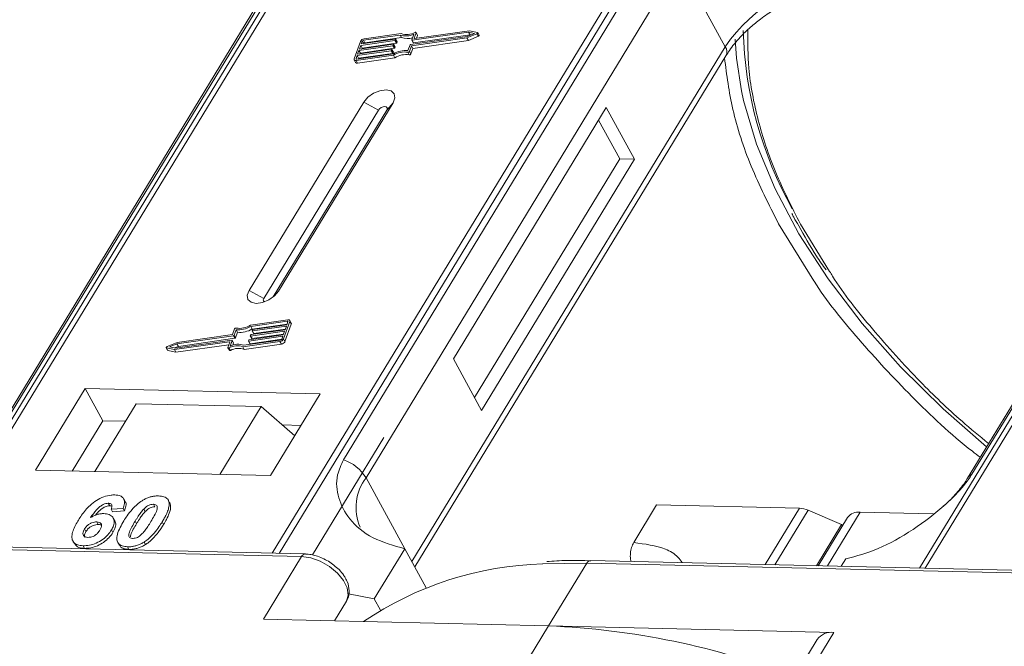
# Model space of a CAD drawing. Header units: millimetres. Extents: x 2098 to 3561, y 550 to 1583.
# Tile 62 of 84: x 3166 to 3214, y 1350 to 1380. Entities that reach past the tile are written whole.
import ezdxf

# ---------------------------------------------------------------- set-up
doc = ezdxf.new("R2010")
doc.units = ezdxf.units.MM

msp = doc.modelspace()

# ---------------------------------------------------------------- linework, layer by layer
at = {"color": 7, "linetype": 'Continuous', "lineweight": 15}
for p, q in [((3183.383, 1390.386), (3161.702, 1354.757)), ((3161.972, 1354.75), (3183.668, 1390.408)), ((3199.885, 1390.035), (3178.188, 1354.378)), ((3178.521, 1354.371), (3200.201, 1390.001)), ((3231.509, 1389.282), (3209.829, 1353.652)), ((3210.098, 1353.646), (3231.795, 1389.303)), ((3179.358, 1384.321), (3164.045, 1359.155)), ((3164.259, 1359.341), (3179.572, 1384.507)), ((3196.976, 1384.108), (3181.663, 1358.942)), ((3182.771, 1358.065), (3198.084, 1383.231)), ((3200.326, 1379.133), (3198.084, 1383.231)), ((3227.484, 1383.216), (3212.171, 1358.051)), ((3212.386, 1358.237), (3227.699, 1383.403)), ((3187.784, 1379.843), (3185.024, 1379.451)), ((3185.125, 1379.55), (3185.217, 1379.806)), ((3187.828, 1379.917), (3185.142, 1379.535)), ((3185.286, 1379.699), (3185.217, 1379.825)), ((3185.217, 1379.806), (3185.286, 1379.68)), ((3188.069, 1379.783), (3187.784, 1379.843)), ((3187.853, 1379.717), (3187.784, 1379.843)), ((3188.216, 1379.835), (3187.828, 1379.917)), ((3188.301, 1379.698), (3188.232, 1379.824)), ((3182.497, 1379.395), (3182.191, 1378.544)), ((3184.172, 1379.431), (3182.512, 1379.196)), ((3182.537, 1379.267), (3184.198, 1379.502)), ((3182.588, 1379.408), (3182.537, 1379.267)), ((3182.657, 1379.283), (3182.588, 1379.408)), ((3184.435, 1379.704), (3182.647, 1379.45)), ((3182.647, 1379.45), (3182.716, 1379.324)), ((3184.489, 1379.779), (3182.672, 1379.521)), ((3182.716, 1379.324), (3184.504, 1379.578)), ((3184.241, 1379.305), (3184.172, 1379.431)), ((3184.214, 1379.488), (3184.202, 1379.452)), ((3184.27, 1379.326), (3184.202, 1379.452)), ((3184.283, 1379.371), (3184.214, 1379.497)), ((3184.283, 1379.362), (3184.214, 1379.488)), ((3184.27, 1379.326), (3184.283, 1379.362)), ((3184.504, 1379.578), (3184.435, 1379.704)), ((3184.948, 1379.239), (3187.707, 1379.63)), ((3184.991, 1379.177), (3187.701, 1379.562)), ((3185.008, 1379.466), (3185.106, 1379.74)), ((3185.008, 1379.457), (3185.077, 1379.331)), ((3185.093, 1379.325), (3185.024, 1379.451)), ((3185.06, 1379.051), (3187.77, 1379.436)), ((3185.093, 1379.325), (3187.853, 1379.717)), ((3185.133, 1379.536), (3185.125, 1379.55)), ((3185.239, 1379.549), (3185.286, 1379.68)), ((3187.701, 1379.562), (3188.192, 1379.769)), ((3187.77, 1379.436), (3187.701, 1379.562)), ((3187.707, 1379.63), (3188.069, 1379.783)), ((3187.77, 1379.436), (3188.261, 1379.643)), ((3187.853, 1379.717), (3187.893, 1379.709)), ((3188.192, 1379.769), (3188.261, 1379.643)), ((3183.994, 1378.935), (3182.334, 1378.699)), ((3182.359, 1378.77), (3184.019, 1379.006)), ((3182.423, 1378.947), (3182.359, 1378.77)), ((3184.083, 1379.183), (3182.423, 1378.947)), ((3182.492, 1378.821), (3182.423, 1378.947)), ((3182.448, 1379.018), (3184.109, 1379.254)), ((3182.512, 1379.196), (3182.448, 1379.018)), ((3182.492, 1378.821), (3184.152, 1379.057)), ((3182.581, 1379.07), (3182.512, 1379.196)), ((3182.569, 1379.035), (3182.581, 1379.07)), ((3182.581, 1379.07), (3184.241, 1379.305)), ((3184.063, 1378.809), (3183.994, 1378.935)), ((3184.036, 1378.991), (3184.023, 1378.956)), ((3184.092, 1378.83), (3184.023, 1378.956)), ((3184.105, 1378.874), (3184.036, 1379)), ((3184.036, 1378.991), (3184.105, 1378.865)), ((3184.152, 1379.057), (3184.083, 1379.183)), ((3184.092, 1378.83), (3184.105, 1378.865)), ((3184.125, 1379.24), (3184.112, 1379.204)), ((3184.181, 1379.078), (3184.112, 1379.204)), ((3184.194, 1379.123), (3184.125, 1379.249)), ((3184.194, 1379.113), (3184.125, 1379.24)), ((3184.181, 1379.078), (3184.194, 1379.113)), ((3184.816, 1378.862), (3184.885, 1378.736)), ((3184.82, 1378.943), (3184.919, 1379.218)), ((3184.893, 1378.903), (3184.991, 1379.177)), ((3184.962, 1378.777), (3184.893, 1378.903)), ((3184.962, 1378.777), (3185.06, 1379.051)), ((3185.06, 1379.051), (3184.991, 1379.177)), ((3200.326, 1379.133), (3185.013, 1353.967)), ((3182.192, 1378.489), (3182.261, 1378.363)), ((3182.334, 1378.699), (3182.283, 1378.557)), ((3182.283, 1378.557), (3182.298, 1378.529)), ((3182.29, 1378.457), (3184.107, 1378.715)), ((3182.359, 1378.331), (3182.29, 1378.457)), ((3182.316, 1378.528), (3184.104, 1378.782)), ((3182.403, 1378.573), (3182.334, 1378.699)), ((3182.359, 1378.331), (3184.176, 1378.589)), ((3182.39, 1378.539), (3182.403, 1378.573)), ((3182.403, 1378.573), (3184.063, 1378.809)), ((3182.48, 1378.787), (3182.492, 1378.821)), ((3184.176, 1378.589), (3184.107, 1378.715)), ((3185.156, 1353.706), (3200.359, 1378.692)), ((3182.655, 1376.428), (3177.053, 1367.221)), ((3182.655, 1376.428), (3183.375, 1376.038)), ((3183.375, 1376.038), (3177.773, 1366.831)), ((3178.233, 1366.904), (3183.785, 1376.028)), ((3178.489, 1367.188), (3184.092, 1376.395)), ((3184.092, 1376.395), (3183.785, 1376.028)), ((3194.507, 1376.155), (3187.037, 1363.879)), ((3195.887, 1373.634), (3194.507, 1376.155)), ((3195.168, 1373.65), (3194.134, 1375.542)), ((3188.072, 1361.988), (3195.168, 1373.65)), ((3188.417, 1361.358), (3195.887, 1373.634)), ((3195.887, 1373.634), (3195.168, 1373.65)), ((3202.931, 1370.482), (3204.658, 1367.695)), ((3205.43, 1368.148), (3204.008, 1370.458)), ((3177.773, 1366.831), (3177.053, 1367.221)), ((3178.489, 1367.188), (3178.3, 1366.962)), ((3178.945, 1365.787), (3177.129, 1365.529)), ((3178.92, 1365.716), (3177.132, 1365.462)), ((3177.201, 1365.336), (3177.132, 1365.462)), ((3177.201, 1365.336), (3178.914, 1365.58)), ((3178.877, 1365.475), (3177.216, 1365.239)), ((3177.242, 1365.31), (3178.902, 1365.545)), ((3178.739, 1364.849), (3179.045, 1365.7)), ((3178.808, 1364.723), (3179.114, 1365.574)), ((3178.813, 1365.297), (3178.877, 1365.475)), ((3178.902, 1365.545), (3178.953, 1365.687)), ((3178.946, 1365.668), (3178.92, 1365.716)), ((3179.112, 1365.629), (3179.043, 1365.755)), ((3179.045, 1365.7), (3179.114, 1365.574)), ((3176.288, 1365.006), (3173.528, 1364.614)), ((3176.244, 1365.067), (3173.535, 1364.682)), ((3173.597, 1364.488), (3176.357, 1364.88)), ((3176.343, 1365.341), (3176.244, 1365.067)), ((3176.357, 1364.88), (3176.288, 1365.006)), ((3176.415, 1365.301), (3176.317, 1365.027)), ((3176.386, 1364.901), (3176.317, 1365.027)), ((3176.386, 1364.901), (3176.484, 1365.175)), ((3176.484, 1365.175), (3176.415, 1365.301)), ((3178.698, 1364.978), (3177.038, 1364.742)), ((3177.064, 1364.813), (3178.724, 1365.049)), ((3177.111, 1365.005), (3177.123, 1365.04)), ((3177.111, 1364.996), (3177.18, 1364.87)), ((3178.787, 1365.226), (3177.127, 1364.991)), ((3177.196, 1364.864), (3177.127, 1364.991)), ((3177.153, 1365.061), (3178.813, 1365.297)), ((3177.196, 1364.864), (3178.736, 1365.083)), ((3177.2, 1365.253), (3177.213, 1365.289)), ((3177.2, 1365.244), (3177.269, 1365.118)), ((3177.285, 1365.113), (3177.216, 1365.239)), ((3177.285, 1365.113), (3178.825, 1365.331)), ((3178.647, 1364.836), (3178.698, 1364.978)), ((3178.724, 1365.049), (3178.787, 1365.226)), ((3173.004, 1364.42), (3173.073, 1364.294)), ((3173.02, 1364.41), (3173.408, 1364.328)), ((3173.089, 1364.284), (3173.02, 1364.41)), ((3173.535, 1364.682), (3173.043, 1364.475)), ((3173.528, 1364.614), (3173.167, 1364.462)), ((3173.167, 1364.462), (3173.452, 1364.401)), ((3173.408, 1364.328), (3176.094, 1364.709)), ((3173.412, 1364.41), (3173.597, 1364.488)), ((3173.452, 1364.401), (3176.211, 1364.793)), ((3173.477, 1364.202), (3176.066, 1364.569)), ((3173.597, 1364.488), (3173.528, 1364.614)), ((3176.111, 1364.695), (3176.019, 1364.438)), ((3176.019, 1364.42), (3176.088, 1364.294)), ((3176.142, 1364.289), (3176.073, 1364.415)), ((3176.107, 1364.685), (3176.094, 1364.709)), ((3176.228, 1364.779), (3176.129, 1364.505)), ((3176.297, 1364.662), (3176.228, 1364.788)), ((3176.297, 1364.653), (3176.228, 1364.779)), ((3176.259, 1364.548), (3176.297, 1364.653)), ((3176.747, 1364.465), (3178.563, 1364.723)), ((3176.816, 1364.339), (3176.747, 1364.465)), ((3176.801, 1364.54), (3178.589, 1364.794)), ((3176.816, 1364.339), (3178.632, 1364.597)), ((3177.022, 1364.757), (3177.034, 1364.792)), ((3177.022, 1364.748), (3177.091, 1364.622)), ((3177.107, 1364.616), (3177.038, 1364.742)), ((3177.107, 1364.616), (3178.647, 1364.835)), ((3178.563, 1364.723), (3178.632, 1364.597)), ((3178.808, 1364.723), (3178.739, 1364.849)), ((3173.089, 1364.284), (3173.477, 1364.202)), ((3173.477, 1364.202), (3173.408, 1364.328)), ((3187.037, 1363.879), (3188.417, 1361.358)), ((3169.037, 1362.426), (3166.609, 1358.436)), ((3180.53, 1362.162), (3169.037, 1362.426)), ((3169.037, 1362.426), (3169.899, 1360.85)), ((3178.102, 1358.172), (3180.53, 1362.162)), ((3171.535, 1361.684), (3169.518, 1358.369)), ((3171.535, 1361.684), (3177.641, 1361.543)), ((3175.624, 1358.229), (3177.641, 1361.543)), ((3177.641, 1361.543), (3179.285, 1360.116)), ((3169.899, 1360.85), (3168.405, 1358.395)), ((3171.012, 1360.824), (3169.899, 1360.85)), ((3179.596, 1360.627), (3178.672, 1360.648)), ((3183.643, 1360.036), (3180.151, 1354.297)), ((3166.609, 1358.436), (3178.102, 1358.172)), ((3182.771, 1358.065), (3184.667, 1354.598)), ((3170.173, 1356.819), (3170.242, 1356.693)), ((3170.996, 1356.907), (3170.927, 1357.033)), ((3172.377, 1356.768), (3172.446, 1356.642)), ((3173.057, 1357.029), (3173.051, 1357.04)), ((3173.13, 1356.91), (3173.199, 1356.784)), ((3195.853, 1354.897), (3196.973, 1356.738)), ((3196.973, 1356.738), (3203.958, 1356.578)), ((3170.892, 1356.568), (3170.308, 1356.529)), ((3170.308, 1356.529), (3170.377, 1356.403)), ((3170.377, 1356.403), (3170.961, 1356.441)), ((3170.892, 1356.568), (3170.961, 1356.441)), ((3171.974, 1356.409), (3171.905, 1356.535)), ((3203.958, 1356.578), (3202.283, 1353.826)), ((3204.376, 1356.479), (3202.755, 1353.815)), ((3204.376, 1356.479), (3206.007, 1355.784)), ((3205.319, 1353.756), (3206.919, 1356.385)), ((3210.495, 1356.303), (3206.919, 1356.385)), ((3169.609, 1355.906), (3169.678, 1355.78)), ((3170.486, 1355.96), (3170.417, 1356.087)), ((3171.482, 1355.942), (3171.551, 1355.816)), ((3172.808, 1355.912), (3172.877, 1355.786)), ((3204.781, 1353.768), (3206.007, 1355.784)), ((3206.309, 1356.126), (3204.873, 1353.766)), ((3206.051, 1355.703), (3206.007, 1355.784)), ((3169.01, 1355.562), (3169.079, 1355.436)), ((3170.329, 1355.521), (3170.398, 1355.395)), ((3145.436, 1355.001), (3179.619, 1354.217)), ((3179.802, 1354.341), (3145.619, 1355.126)), ((3168.444, 1354.971), (3168.513, 1354.845)), ((3170.632, 1354.905), (3170.701, 1354.778)), ((3171.92, 1354.925), (3171.989, 1354.799)), ((3168.939, 1354.741), (3169.008, 1354.615)), ((3171.113, 1354.691), (3171.182, 1354.565)), ((3184.667, 1354.598), (3183.174, 1352.143)), ((3184.667, 1354.598), (3185.71, 1352.693)), ((3179.619, 1354.217), (3177.752, 1351.148)), ((3191.403, 1353.858), (3193.563, 1353.897)), ((3191.695, 1350.828), (3193.563, 1353.897)), ((3193.563, 1353.897), (3227.746, 1353.112)), ((3227.928, 1353.237), (3193.745, 1354.021)), ((3205.996, 1353.74), (3206.217, 1354.104)), ((3181.911, 1352.385), (3183.174, 1352.143)), ((3181.813, 1352.041), (3181.221, 1351.068)), ((3181.221, 1351.068), (3181.813, 1352.041)), ((3183.174, 1352.143), (3183.473, 1351.596)), ((3177.752, 1351.148), (3191.695, 1350.828)), ((3191.695, 1350.828), (3190.015, 1348.066)), ((3205.639, 1350.508), (3191.695, 1350.828)), ((3203.958, 1347.746), (3205.639, 1350.508)), ((3204.825, 1350.162), (3202.957, 1347.092))]:
    msp.add_line(p, q, dxfattribs=at)
at = {"color": 7, "linetype": 'Continuous', "lineweight": 15, "flags": 128}
for points in [[(3185.163, 1379.829), (3185.175, 1379.833), (3185.187, 1379.836), (3185.198, 1379.836), (3185.207, 1379.833), (3185.213, 1379.829), (3185.218, 1379.823), (3185.219, 1379.815), (3185.217, 1379.806)], [(3188.216, 1379.835), (3188.225, 1379.831), (3188.231, 1379.824), (3188.234, 1379.816), (3188.232, 1379.806), (3188.226, 1379.795), (3188.217, 1379.785), (3188.206, 1379.776), (3188.192, 1379.769)], [(3184.198, 1379.502), (3184.202, 1379.503), (3184.206, 1379.502), (3184.209, 1379.501), (3184.212, 1379.499), (3184.214, 1379.497), (3184.215, 1379.494), (3184.215, 1379.491), (3184.214, 1379.488)], [(3185.024, 1379.451), (3185.02, 1379.451), (3185.016, 1379.451), (3185.013, 1379.453), (3185.01, 1379.454), (3185.008, 1379.457), (3185.007, 1379.459), (3185.007, 1379.462), (3185.008, 1379.466)], [(3185.142, 1379.535), (3185.137, 1379.535), (3185.133, 1379.535), (3185.13, 1379.536), (3185.127, 1379.538), (3185.125, 1379.54), (3185.124, 1379.543), (3185.124, 1379.546), (3185.125, 1379.55)], [(3188.261, 1379.643), (3188.275, 1379.65), (3188.286, 1379.659), (3188.295, 1379.669), (3188.301, 1379.68), (3188.303, 1379.69), (3188.301, 1379.698)], [(3201.123, 1376.982), (3200.88, 1378.575), (3200.817, 1379.497)], [(3184.019, 1379.006), (3184.024, 1379.006), (3184.028, 1379.006), (3184.031, 1379.005), (3184.034, 1379.003), (3184.036, 1379.001), (3184.037, 1378.998), (3184.037, 1378.995), (3184.036, 1378.991)], [(3184.109, 1379.254), (3184.113, 1379.254), (3184.117, 1379.254), (3184.12, 1379.253), (3184.123, 1379.251), (3184.125, 1379.249), (3184.126, 1379.246), (3184.126, 1379.243), (3184.125, 1379.24)], [(3182.29, 1378.457), (3182.264, 1378.456), (3182.241, 1378.458), (3182.22, 1378.464), (3182.204, 1378.475), (3182.193, 1378.488), (3182.187, 1378.505), (3182.186, 1378.524), (3182.191, 1378.544)], [(3182.283, 1378.557), (3182.281, 1378.55), (3182.281, 1378.544), (3182.283, 1378.539), (3182.287, 1378.534), (3182.292, 1378.531), (3182.299, 1378.528), (3182.307, 1378.528), (3182.316, 1378.528)], [(3184.092, 1376.395), (3184.18, 1376.631), (3184.145, 1376.833), (3183.993, 1376.972), (3183.747, 1377.025), (3183.443, 1376.984), (3183.129, 1376.857), (3182.853, 1376.661), (3182.655, 1376.428)], [(3213.103, 1359.581), (3210.976, 1361.432), (3208.894, 1363.486), (3207.013, 1365.611), (3205.352, 1367.784), (3203.929, 1369.984), (3202.76, 1372.185), (3201.856, 1374.366), (3201.227, 1376.504), (3201.123, 1376.982)], [(3183.785, 1376.028), (3183.81, 1376.095), (3183.8, 1376.153), (3183.757, 1376.193), (3183.687, 1376.208), (3183.6, 1376.196), (3183.511, 1376.16), (3183.432, 1376.104), (3183.375, 1376.038)], [(3177.053, 1367.221), (3176.964, 1366.984), (3176.999, 1366.782), (3177.151, 1366.643), (3177.397, 1366.59), (3177.701, 1366.631), (3178.015, 1366.758), (3178.292, 1366.954), (3178.489, 1367.188)], [(3177.773, 1366.831), (3177.748, 1366.763), (3177.758, 1366.705), (3177.801, 1366.666), (3177.806, 1366.664)], [(3178.953, 1365.687), (3178.955, 1365.694), (3178.954, 1365.7), (3178.952, 1365.706), (3178.949, 1365.71), (3178.943, 1365.714), (3178.937, 1365.716), (3178.929, 1365.717), (3178.92, 1365.716)], [(3178.945, 1365.787), (3178.972, 1365.789), (3178.995, 1365.787), (3179.015, 1365.78), (3179.031, 1365.77), (3179.043, 1365.756), (3179.049, 1365.74), (3179.05, 1365.721), (3179.045, 1365.7)], [(3177.127, 1364.991), (3177.123, 1364.99), (3177.119, 1364.991), (3177.116, 1364.992), (3177.113, 1364.993), (3177.111, 1364.996), (3177.11, 1364.998), (3177.11, 1365.002), (3177.111, 1365.005)], [(3177.216, 1365.239), (3177.212, 1365.238), (3177.208, 1365.239), (3177.205, 1365.24), (3177.202, 1365.242), (3177.2, 1365.244), (3177.199, 1365.247), (3177.199, 1365.25), (3177.2, 1365.253)], [(3173.02, 1364.41), (3173.01, 1364.414), (3173.004, 1364.42), (3173.002, 1364.429), (3173.004, 1364.439), (3173.009, 1364.449), (3173.018, 1364.459), (3173.03, 1364.468), (3173.043, 1364.475)], [(3176.073, 1364.415), (3176.061, 1364.411), (3176.049, 1364.409), (3176.038, 1364.409), (3176.029, 1364.411), (3176.022, 1364.416), (3176.018, 1364.422), (3176.017, 1364.429), (3176.019, 1364.438)], [(3176.094, 1364.709), (3176.099, 1364.709), (3176.102, 1364.709), (3176.106, 1364.708), (3176.109, 1364.706), (3176.11, 1364.704), (3176.111, 1364.701), (3176.112, 1364.698), (3176.111, 1364.695)], [(3176.211, 1364.793), (3176.216, 1364.793), (3176.22, 1364.793), (3176.223, 1364.792), (3176.226, 1364.79), (3176.227, 1364.788), (3176.229, 1364.785), (3176.229, 1364.782), (3176.228, 1364.779)], [(3177.038, 1364.742), (3177.034, 1364.742), (3177.03, 1364.742), (3177.026, 1364.743), (3177.024, 1364.745), (3177.022, 1364.747), (3177.021, 1364.75), (3177.021, 1364.753), (3177.022, 1364.757)], [(3176.088, 1364.294), (3176.091, 1364.289), (3176.098, 1364.285), (3176.107, 1364.283), (3176.118, 1364.283), (3176.13, 1364.285), (3176.142, 1364.289)], [(3179.619, 1354.217), (3180.066, 1354.153), (3180.534, 1353.986), (3180.982, 1353.73), (3181.372, 1353.408), (3181.671, 1353.047), (3181.853, 1352.678), (3181.901, 1352.332), (3181.813, 1352.041)]]:
    msp.add_lwpolyline(points, dxfattribs=at)
at = {"color": 7, "linetype": 'Continuous', "lineweight": 15}
for centre, radius, start, end in [((3206.498, 1374.981), 7.439, 91.2925, 146.0732), ((3184.771, 1380.548), 0.819, 249.8549, 298.6145), ((3220.028, 1380.411), 18.828, 181.473, 209.2705), ((3182.702, 1379.295), 0.229, 97.4207, 153.8527), ((3182.657, 1379.375), 0.0762, 97.4207, 153.8527), ((3182.726, 1379.248), 0.0769, 97.5763, 152.4403), ((3184.167, 1379.469), 0.0381, 277.4207, 333.8527), ((3184.236, 1379.343), 0.0381, 277.4207, 333.8527), ((3184.273, 1379.366), 0.011, 336.9348, 26.0002), ((3184.726, 1380.563), 0.907, 251.2927, 294.8085), ((3184.786, 1380.381), 0.85, 250.6487, 287.8017), ((3185.089, 1379.34), 0.0149, 216.6597, 287.1115), ((3185.267, 1379.689), 0.0214, 336.1246, 26.8104), ((3183.989, 1378.973), 0.0381, 277.4207, 333.8527), ((3184.058, 1378.847), 0.0381, 277.4207, 333.8527), ((3184.078, 1379.221), 0.0381, 277.4207, 333.8527), ((3184.707, 1377.776), 1.173, 84.4424, 120.9301), ((3184.095, 1378.87), 0.011, 336.9348, 26.0002), ((3184.649, 1377.878), 0.998, 80.3986, 122.9491), ((3184.147, 1379.095), 0.0381, 277.4207, 333.8527), ((3184.184, 1379.118), 0.011, 336.9348, 26.0002), ((3184.826, 1378.935), 0.0736, 261.7629, 334.647), ((3184.953, 1379.201), 0.0381, 97.4207, 153.8527), ((3199.984, 1378.885), 0.422, 332.7392, 35.9387), ((3182.333, 1378.416), 0.0892, 216.6597, 287.1115), ((3184.718, 1377.752), 0.998, 80.3986, 122.9491), ((3184.895, 1378.808), 0.0736, 261.7629, 334.647), ((3176.41, 1365.31), 0.0736, 81.7629, 154.647), ((3176.529, 1366.469), 1.173, 264.4424, 300.9301), ((3176.586, 1366.366), 0.998, 260.3986, 302.9491), ((3179.053, 1365.6), 0.0661, 336.9348, 26.0002), ((3176.283, 1365.044), 0.0381, 277.4207, 333.8527), ((3176.352, 1364.918), 0.0381, 277.4207, 333.8527), ((3176.598, 1366.343), 1.173, 264.4424, 300.9301), ((3177.158, 1365.024), 0.0381, 97.4207, 153.8527), ((3177.247, 1365.272), 0.0381, 97.4207, 153.8527), ((3177.281, 1365.127), 0.0149, 216.6597, 287.1115), ((3176.465, 1363.696), 0.819, 69.8549, 118.6145), ((3176.51, 1363.681), 0.907, 71.2927, 114.8085), ((3176.287, 1364.657), 0.011, 336.9348, 26.0002), ((3177.068, 1364.775), 0.0381, 97.4207, 153.8527), ((3177.103, 1364.63), 0.0149, 216.6597, 287.1115), ((3177.192, 1364.879), 0.0149, 216.6597, 287.1115), ((3178.534, 1364.95), 0.229, 277.4207, 333.8527), ((3178.579, 1364.87), 0.0762, 277.4207, 333.8527), ((3178.603, 1364.824), 0.229, 277.4207, 333.8527), ((3173.092, 1364.305), 0.0212, 210.2186, 262.8226), ((3176.534, 1363.57), 0.819, 69.8549, 118.6145), ((3181.021, 1356.993), 2.052, 31.4947, 71.765), ((3212.584, 1357.793), 0.486, 114.0436, 148.1804), ((3184.717, 1356.602), 2.434, 143.0587, 202.974), ((3203.908, 1355.424), 1.154, 66.0507, 87.522), ((3206.839, 1355.726), 0.664, 83.0653, 142.99), ((3179.811, 1354.131), 0.21, 92.0598, 156.0028), ((3191.871, 1337.393), 16.472, 91.6287, 124.0831), ((3193.762, 1353.801), 0.221, 94.3757, 154.3004), ((3190.119, 1312.971), 37.889, 68.9709, 87.6149), ((3205.523, 1349.65), 0.865, 82.2958, 143.7595)]:
    msp.add_arc(centre, radius, start, end, dxfattribs=at)
for points, knots in [([(3200.375, 1378.694), (3200.424, 1378.78), (3200.594, 1379.079), (3201.001, 1379.557), (3201.528, 1380.071), (3202.083, 1380.52), (3202.61, 1380.881), (3202.979, 1381.091), (3203.114, 1381.167)], [0, 0, 0, 0, 0.097286, 0.340622, 0.525469, 0.686972, 0.885597, 1, 1, 1, 1]), ([(3204.008, 1370.458), (3203.579, 1371.303), (3202.708, 1373.019), (3201.874, 1375.578), (3201.427, 1377.918), (3201.429, 1379.337), (3201.429, 1379.959)], [0, 0, 0, 0, 0.255322, 0.518562, 0.789217, 1, 1, 1, 1]), ([(3200.293, 1378.583), (3200.4, 1377.752), (3200.622, 1376.037), (3201.51, 1373.306), (3202.459, 1371.42), (3202.931, 1370.482)], [0, 0, 0, 0, 0.321295, 0.662487, 1, 1, 1, 1]), ([(3203.586, 1370.986), (3203.616, 1370.922), (3203.709, 1370.722), (3203.833, 1370.522), (3203.918, 1370.385)], [0, 0, 0, 0, 0.317467, 1, 1, 1, 1]), ([(3203.918, 1370.385), (3204.191, 1369.888), (3204.59, 1369.164), (3205.094, 1368.446), (3205.252, 1368.22)], [0, 0, 0, 0, 0.685846, 1, 1, 1, 1]), ([(3213.199, 1359.739), (3212.761, 1360.099), (3211.582, 1361.067), (3209.642, 1362.934), (3207.509, 1365.305), (3206.054, 1367.126), (3205.476, 1368.073), (3205.43, 1368.148)], [0, 0, 0, 0, 0.139905, 0.376826, 0.679842, 0.974606, 1, 1, 1, 1]), ([(3204.658, 1367.695), (3204.661, 1367.69), (3205.259, 1366.725), (3206.829, 1364.805), (3209.408, 1362.019), (3211.449, 1360.085), (3212.661, 1359.163), (3212.789, 1359.066)], [0, 0, 0, 0, 0.001708, 0.316913, 0.637904, 0.961869, 1, 1, 1, 1]), ([(3181.663, 1358.942), (3181.552, 1358.696), (3181.267, 1358.066), (3181.376, 1357.048), (3181.934, 1355.974), (3183.024, 1355.054), (3184.122, 1354.75), (3184.667, 1354.598)], [0, 0, 0, 0, 0.125713, 0.321276, 0.524466, 0.763484, 1, 1, 1, 1]), ([(3206.217, 1354.104), (3206.735, 1354.241), (3207.772, 1354.515), (3209.519, 1355.485), (3210.956, 1356.595), (3211.921, 1357.559), (3212.26, 1358.054), (3212.386, 1358.237)], [0, 0, 0, 0, 0.249096, 0.498243, 0.745205, 0.90541, 1, 1, 1, 1]), ([(3212.169, 1358.05), (3212.166, 1358.043), (3212.072, 1357.86), (3211.757, 1357.457), (3211.356, 1356.999), (3211.063, 1356.744), (3210.985, 1356.675)], [0, 0, 0, 0, 0.014876, 0.423831, 0.846052, 1, 1, 1, 1]), ([(3168.71, 1355.989), (3168.761, 1356.071), (3168.918, 1356.317), (3169.19, 1356.657), (3169.58, 1356.964), (3169.942, 1357.144), (3170.259, 1357.223), (3170.431, 1357.226), (3170.493, 1357.227)], [0, 0, 0, 0, 0.142337, 0.429127, 0.589943, 0.751205, 0.909895, 1, 1, 1, 1]), ([(3170.493, 1357.227), (3170.587, 1357.218), (3170.756, 1357.202), (3170.912, 1357.084), (3170.982, 1356.91), (3170.954, 1356.726), (3170.906, 1356.603), (3170.892, 1356.568)], [0, 0, 0, 0, 0.2426908, 0.4390024, 0.635006, 0.8950587, 1, 1, 1, 1]), ([(3171.819, 1356.943), (3171.87, 1356.973), (3171.973, 1357.034), (3172.137, 1357.103), (3172.304, 1357.15), (3172.44, 1357.171), (3172.547, 1357.178), (3172.6, 1357.178), (3172.626, 1357.178)], [0, 0, 0, 0, 0.193776, 0.3936, 0.587864, 0.788908, 0.894169, 1, 1, 1, 1]), ([(3172.626, 1357.178), (3172.673, 1357.175), (3172.768, 1357.17), (3172.894, 1357.14), (3173.002, 1357.089), (3173.069, 1357.026), (3173.109, 1356.964), (3173.123, 1356.928), (3173.13, 1356.91)], [0, 0, 0, 0, 0.192627, 0.388684, 0.582013, 0.783201, 0.891038, 1, 1, 1, 1]), ([(3170.173, 1356.819), (3170.132, 1356.816), (3170.051, 1356.812), (3169.904, 1356.753), (3169.738, 1356.649), (3169.525, 1356.429), (3169.395, 1356.245), (3169.307, 1356.12)], [0, 0, 0, 0, 0.112049, 0.22438, 0.370115, 0.570276, 1, 1, 1, 1]), ([(3169.552, 1356.237), (3169.552, 1356.237), (3169.609, 1356.315), (3169.712, 1356.434), (3169.889, 1356.581), (3170.04, 1356.658), (3170.162, 1356.691), (3170.22, 1356.692), (3170.242, 1356.693)], [0, 0, 0, 0, 0.000071, 0.368569, 0.571075, 0.774891, 0.911654, 1, 1, 1, 1]), ([(3170.308, 1356.529), (3170.328, 1356.576), (3170.359, 1356.652), (3170.348, 1356.742), (3170.303, 1356.793), (3170.237, 1356.815), (3170.191, 1356.818), (3170.173, 1356.819)], [0, 0, 0, 0, 0.33384, 0.524547, 0.716372, 0.891824, 1, 1, 1, 1]), ([(3170.242, 1356.693), (3170.281, 1356.692), (3170.325, 1356.69), (3170.349, 1356.671), (3170.352, 1356.669)], [0, 0, 0, 0, 0.900108, 1, 1, 1, 1]), ([(3170.933, 1355.96), (3170.984, 1356.042), (3171.101, 1356.228), (3171.35, 1356.55), (3171.608, 1356.806), (3171.798, 1356.93), (3171.819, 1356.943)], [0, 0, 0, 0, 0.237381, 0.538918, 0.949082, 1, 1, 1, 1]), ([(3170.961, 1356.441), (3170.988, 1356.521), (3171.043, 1356.682), (3171.049, 1356.849), (3170.996, 1356.902), (3170.993, 1356.905)], [0, 0, 0, 0, 0.4817849, 0.9693075, 1, 1, 1, 1]), ([(3171.905, 1356.535), (3171.948, 1356.577), (3172.017, 1356.645), (3172.142, 1356.72), (3172.256, 1356.759), (3172.333, 1356.768), (3172.372, 1356.768), (3172.377, 1356.768)], [0, 0, 0, 0, 0.334804, 0.542561, 0.750382, 0.970721, 1, 1, 1, 1]), ([(3172.377, 1356.768), (3172.416, 1356.764), (3172.485, 1356.756), (3172.549, 1356.708), (3172.576, 1356.62), (3172.547, 1356.452), (3172.425, 1356.208), (3172.312, 1356.02), (3172.256, 1355.924)], [0, 0, 0, 0, 0.105646, 0.186221, 0.267042, 0.431541, 0.712708, 1, 1, 1, 1]), ([(3173.13, 1356.91), (3173.138, 1356.876), (3173.154, 1356.808), (3173.143, 1356.664), (3173.097, 1356.481), (3173.01, 1356.277), (3172.912, 1356.086), (3172.843, 1355.97), (3172.808, 1355.912)], [0, 0, 0, 0, 0.118432, 0.239329, 0.449434, 0.664178, 0.83182, 1, 1, 1, 1]), ([(3172.877, 1355.786), (3172.926, 1355.868), (3173.033, 1356.05), (3173.169, 1356.352), (3173.237, 1356.614), (3173.207, 1356.749), (3173.199, 1356.784)], [0, 0, 0, 0, 0.2367747, 0.5279276, 0.8783337, 1, 1, 1, 1]), ([(3173.199, 1356.784), (3173.187, 1356.816), (3173.169, 1356.865), (3173.13, 1356.9), (3173.117, 1356.912)], [0, 0, 0, 0, 0.667997, 1, 1, 1, 1]), ([(3169.307, 1356.12), (3169.358, 1356.149), (3169.462, 1356.207), (3169.601, 1356.261), (3169.711, 1356.289), (3169.793, 1356.305), (3169.873, 1356.313), (3169.925, 1356.313), (3169.951, 1356.313)], [0, 0, 0, 0, 0.243654, 0.49576, 0.617892, 0.741503, 0.870025, 1, 1, 1, 1]), ([(3169.951, 1356.313), (3170.044, 1356.304), (3170.23, 1356.284), (3170.4, 1356.146), (3170.478, 1355.956), (3170.448, 1355.737), (3170.366, 1355.587), (3170.329, 1355.521)], [0, 0, 0, 0, 0.210216, 0.421975, 0.620016, 0.831037, 1, 1, 1, 1]), ([(3171.482, 1355.942), (3171.507, 1355.983), (3171.558, 1356.065), (3171.63, 1356.176), (3171.697, 1356.275), (3171.761, 1356.362), (3171.827, 1356.449), (3171.879, 1356.506), (3171.905, 1356.535)], [0, 0, 0, 0, 0.20527, 0.410616, 0.557148, 0.703844, 0.851475, 1, 1, 1, 1]), ([(3171.551, 1355.816), (3171.576, 1355.857), (3171.627, 1355.939), (3171.699, 1356.05), (3171.766, 1356.149), (3171.83, 1356.236), (3171.896, 1356.323), (3171.948, 1356.38), (3171.974, 1356.409)], [0, 0, 0, 0, 0.20527, 0.410616, 0.557148, 0.703844, 0.851475, 1, 1, 1, 1]), ([(3171.974, 1356.409), (3172.017, 1356.451), (3172.086, 1356.519), (3172.211, 1356.594), (3172.325, 1356.633), (3172.402, 1356.642), (3172.441, 1356.642), (3172.446, 1356.642)], [0, 0, 0, 0, 0.334804, 0.542561, 0.750382, 0.970721, 1, 1, 1, 1]), ([(3168.939, 1354.741), (3168.845, 1354.75), (3168.658, 1354.767), (3168.475, 1354.896), (3168.379, 1355.088), (3168.407, 1355.421), (3168.558, 1355.736), (3168.688, 1355.954), (3168.71, 1355.989)], [0, 0, 0, 0, 0.148269, 0.297647, 0.442421, 0.607851, 0.935658, 1, 1, 1, 1]), ([(3169.01, 1355.562), (3169.044, 1355.612), (3169.101, 1355.696), (3169.23, 1355.799), (3169.358, 1355.863), (3169.49, 1355.903), (3169.57, 1355.905), (3169.609, 1355.906)], [0, 0, 0, 0, 0.276721, 0.45687, 0.637007, 0.824068, 1, 1, 1, 1]), ([(3169.079, 1355.436), (3169.113, 1355.486), (3169.17, 1355.57), (3169.299, 1355.672), (3169.427, 1355.737), (3169.559, 1355.777), (3169.639, 1355.779), (3169.678, 1355.78)], [0, 0, 0, 0, 0.276721, 0.45687, 0.637007, 0.824068, 1, 1, 1, 1]), ([(3169.609, 1355.906), (3169.655, 1355.902), (3169.741, 1355.894), (3169.821, 1355.833), (3169.856, 1355.748), (3169.832, 1355.634), (3169.786, 1355.552), (3169.762, 1355.509)], [0, 0, 0, 0, 0.213757, 0.394944, 0.576585, 0.777311, 1, 1, 1, 1]), ([(3169.678, 1355.78), (3169.726, 1355.777), (3169.794, 1355.774), (3169.833, 1355.741), (3169.843, 1355.732)], [0, 0, 0, 0, 0.715718, 1, 1, 1, 1]), ([(3170.398, 1355.395), (3170.441, 1355.477), (3170.528, 1355.642), (3170.548, 1355.841), (3170.493, 1355.927), (3170.475, 1355.954)], [0, 0, 0, 0, 0.401791, 0.807526, 1, 1, 1, 1]), ([(3171.113, 1354.691), (3171.02, 1354.699), (3170.832, 1354.717), (3170.652, 1354.844), (3170.562, 1355.041), (3170.623, 1355.42), (3170.806, 1355.74), (3170.933, 1355.96)], [0, 0, 0, 0, 0.1475277, 0.2965695, 0.43214, 0.6087374, 1, 1, 1, 1]), ([(3171.362, 1355.1), (3171.316, 1355.106), (3171.242, 1355.116), (3171.181, 1355.171), (3171.164, 1355.265), (3171.199, 1355.434), (3171.323, 1355.673), (3171.429, 1355.852), (3171.482, 1355.942)], [0, 0, 0, 0, 0.125351, 0.202197, 0.279182, 0.459742, 0.727968, 1, 1, 1, 1]), ([(3171.253, 1355.184), (3171.257, 1355.216), (3171.272, 1355.331), (3171.395, 1355.548), (3171.499, 1355.726), (3171.551, 1355.816)], [0, 0, 0, 0, 0.159501, 0.57679, 1, 1, 1, 1]), ([(3172.256, 1355.924), (3172.23, 1355.883), (3172.18, 1355.802), (3172.108, 1355.691), (3172.041, 1355.592), (3171.978, 1355.505), (3171.911, 1355.419), (3171.86, 1355.362), (3171.834, 1355.334)], [0, 0, 0, 0, 0.205942, 0.411959, 0.558149, 0.704502, 0.851801, 1, 1, 1, 1]), ([(3172.808, 1355.912), (3172.757, 1355.83), (3172.64, 1355.644), (3172.395, 1355.326), (3172.138, 1355.069), (3171.947, 1354.943), (3171.92, 1354.925)], [0, 0, 0, 0, 0.236629, 0.537361, 0.932986, 1, 1, 1, 1]), ([(3171.989, 1354.799), (3172.037, 1354.832), (3172.135, 1354.898), (3172.299, 1355.038), (3172.474, 1355.22), (3172.636, 1355.423), (3172.769, 1355.613), (3172.841, 1355.728), (3172.877, 1355.786)], [0, 0, 0, 0, 0.11827, 0.23888, 0.450732, 0.667209, 0.83334, 1, 1, 1, 1]), ([(3169.177, 1355.15), (3169.131, 1355.156), (3169.038, 1355.167), (3168.955, 1355.241), (3168.923, 1355.34), (3168.95, 1355.453), (3168.99, 1355.527), (3169.01, 1355.562)], [0, 0, 0, 0, 0.207905, 0.419981, 0.630626, 0.821735, 1, 1, 1, 1]), ([(3170.329, 1355.521), (3170.274, 1355.438), (3170.162, 1355.273), (3169.9, 1355.042), (3169.583, 1354.863), (3169.244, 1354.752), (3169.041, 1354.744), (3168.939, 1354.741)], [0, 0, 0, 0, 0.197831, 0.3973, 0.59891, 0.798741, 1, 1, 1, 1]), ([(3169.024, 1355.146), (3169.014, 1355.17), (3168.991, 1355.223), (3169.02, 1355.327), (3169.06, 1355.401), (3169.079, 1355.436)], [0, 0, 0, 0, 0.296139, 0.660307, 1, 1, 1, 1]), ([(3169.008, 1354.615), (3169.108, 1354.618), (3169.31, 1354.625), (3169.639, 1354.732), (3169.95, 1354.904), (3170.22, 1355.133), (3170.338, 1355.306), (3170.398, 1355.395)], [0, 0, 0, 0, 0.198208, 0.398397, 0.584963, 0.787074, 1, 1, 1, 1]), ([(3169.762, 1355.509), (3169.727, 1355.457), (3169.671, 1355.372), (3169.552, 1355.264), (3169.432, 1355.199), (3169.301, 1355.156), (3169.221, 1355.152), (3169.177, 1355.15)], [0, 0, 0, 0, 0.288697, 0.463553, 0.639942, 0.801808, 1, 1, 1, 1]), ([(3171.834, 1355.334), (3171.791, 1355.292), (3171.722, 1355.224), (3171.598, 1355.149), (3171.486, 1355.11), (3171.408, 1355.101), (3171.368, 1355.1), (3171.362, 1355.1)], [0, 0, 0, 0, 0.333678, 0.540413, 0.747264, 0.961209, 1, 1, 1, 1]), ([(3168.524, 1354.851), (3168.553, 1354.804), (3168.619, 1354.694), (3168.811, 1354.626), (3168.959, 1354.618), (3169.008, 1354.615)], [0, 0, 0, 0, 0.338595, 0.784132, 1, 1, 1, 1]), ([(3170.714, 1354.786), (3170.734, 1354.748), (3170.787, 1354.65), (3170.966, 1354.581), (3171.12, 1354.569), (3171.182, 1354.565)], [0, 0, 0, 0, 0.2754092, 0.7103646, 1, 1, 1, 1]), ([(3171.92, 1354.925), (3171.869, 1354.895), (3171.766, 1354.834), (3171.602, 1354.766), (3171.435, 1354.718), (3171.299, 1354.697), (3171.192, 1354.691), (3171.14, 1354.691), (3171.113, 1354.691)], [0, 0, 0, 0, 0.193769, 0.393564, 0.587886, 0.789131, 0.894283, 1, 1, 1, 1]), ([(3171.182, 1354.565), (3171.231, 1354.565), (3171.329, 1354.566), (3171.488, 1354.589), (3171.653, 1354.634), (3171.794, 1354.691), (3171.906, 1354.749), (3171.961, 1354.782), (3171.989, 1354.799)], [0, 0, 0, 0, 0.193594, 0.390501, 0.584817, 0.78683, 0.892868, 1, 1, 1, 1]), ([(3195.853, 1354.897), (3195.815, 1354.82), (3195.738, 1354.668), (3195.688, 1354.378), (3195.682, 1354.135), (3195.713, 1354.01), (3195.721, 1353.976)], [0, 0, 0, 0, 0.295987, 0.591974, 0.887961, 1, 1, 1, 1]), ([(3198.229, 1353.919), (3198.161, 1354.011), (3197.962, 1354.284), (3197.25, 1354.72), (3196.403, 1354.827), (3195.853, 1354.897)], [0, 0, 0, 0, 0.152259, 0.448917, 1, 1, 1, 1]), ([(3180.934, 1353.983), (3180.733, 1354.086), (3180.455, 1354.229), (3180.069, 1354.324), (3179.898, 1354.33), (3179.804, 1354.333)], [0, 0, 0, 0, 0.538027, 0.74783, 1, 1, 1, 1]), ([(3181.764, 1353.14), (3181.739, 1353.19), (3181.66, 1353.343), (3181.403, 1353.647), (3181.115, 1353.854), (3180.934, 1353.983)], [0, 0, 0, 0, 0.1526432, 0.4684968, 1, 1, 1, 1]), ([(3193.755, 1354.004), (3193.359, 1354.018), (3192.619, 1354.044), (3191.925, 1353.99), (3191.601, 1353.965)], [0, 0, 0, 0, 0.533839, 1, 1, 1, 1]), ([(3181.811, 1352.06), (3181.824, 1352.075), (3181.932, 1352.202), (3181.964, 1352.545), (3181.906, 1352.896), (3181.793, 1353.09), (3181.764, 1353.14)], [0, 0, 0, 0, 0.054424, 0.449377, 0.857077, 1, 1, 1, 1])]:
    msp.add_open_spline(points, degree=3, knots=knots, dxfattribs=at)

doc.saveas('drawing.dxf')
